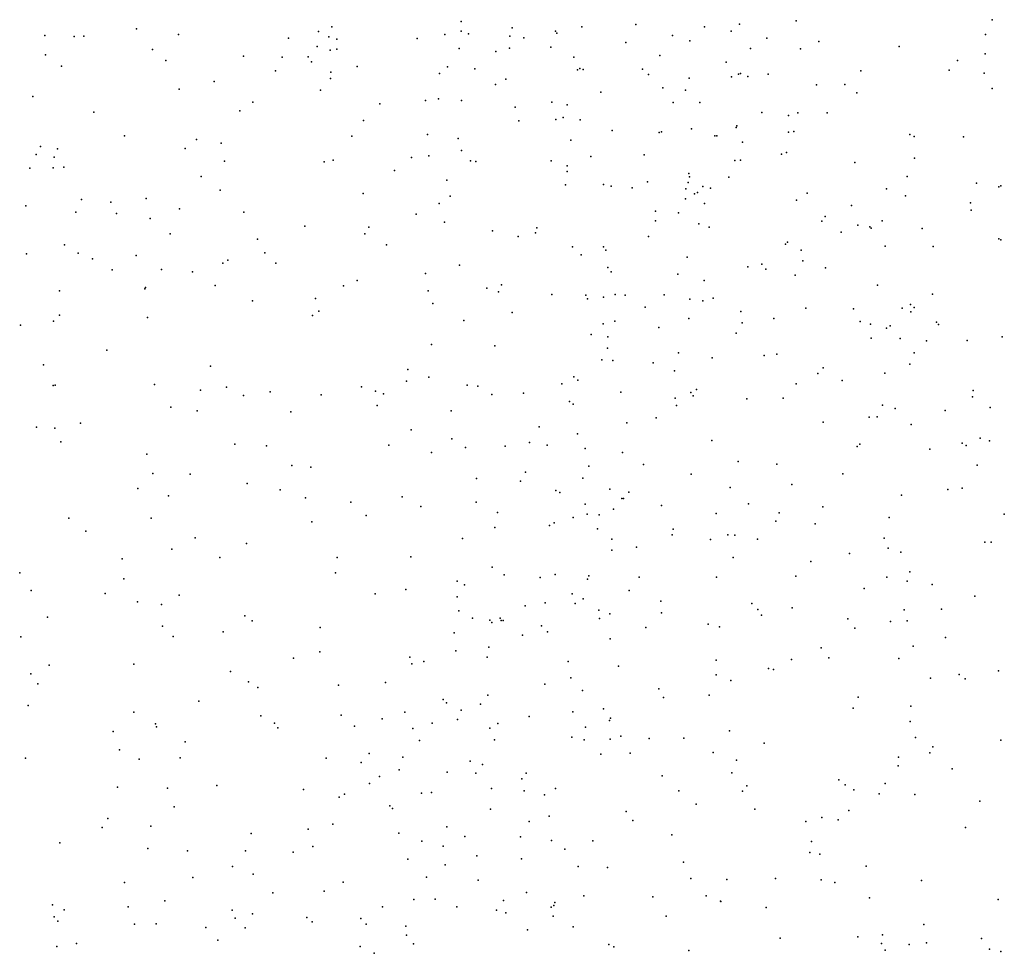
# Model space of a CAD drawing. Header units: metres. Extents: x -25 to 25, y -27.7 to 27.8.
# Tile 117 of 209: x -0.497 to 0.208, y -4.01 to -3.342. Entities that reach past the tile are written whole.
import ezdxf

# ---------------------------------------------------------------- set-up
doc = ezdxf.new("R2010")
doc.units = ezdxf.units.M

msp = doc.modelspace()

# ---------------------------------------------------------------- linework, layer by layer
for p in [(-0.2737, -3.3471, 16.4133), (-0.1812, -3.3434, 26.0854), (-0.1446, -3.3478, 1.9678), (-0.0948, -3.3473, 26.0295), (-0.056, -3.3456, 12.7853), (-0.0068, -3.3471, 16.4516), (0.0181, -3.3452, 12.6078), (0.0587, -3.3429, -24.6807), (0.1991, -3.3421, -24.5118), (-0.4791, -3.3533, 22.9279), (-0.458, -3.3542, 17.7289), (-0.4512, -3.3538, -4.4282), (-0.4134, -3.3486, -10.6662), (-0.3834, -3.3528, -10.5993), (-0.2832, -3.3505, 5.4745), (-0.2758, -3.3544, -10.1921), (-0.1927, -3.3528, -24.893), (-0.181, -3.3502, 0.7786), (-0.1759, -3.3523, 1.2139), (-0.1462, -3.354, 5.3162), (-0.1136, -3.3502, -6.047), (-0.1125, -3.3518, 1.7329), (-0.0299, -3.3533, 0.2479), (0.0121, -3.3502, -0.2653), (0.1942, -3.3527, -5.8174), (-0.3047, -3.3552, -10.3514), (-0.2842, -3.3612, -6.1612), (-0.2702, -3.3561, 23.7683), (-0.2126, -3.3556, 0.9075), (-0.1363, -3.355, 0.6626), (-0.1169, -3.3617, 1.4478), (-0.0631, -3.3585, 23.5412), (-0.0174, -3.3572, -0.5599), (0.0378, -3.3552, 0.0631), (0.075, -3.3578, 25.9272), (0.1325, -3.3612, -1.7913), (-0.4786, -3.3672, -5.8826), (-0.402, -3.3634, -6.032), (-0.3369, -3.3682, -10.4329), (-0.3091, -3.3688, 22.783), (-0.2906, -3.3687, 8.19), (-0.2748, -3.3639, -9.9174), (-0.2701, -3.3632, 17.7712), (-0.1826, -3.3627, 13.0033), (-0.1562, -3.3648, 13.1308), (-0.1464, -3.3624, -9.337), (-0.1005, -3.3689, 2.21), (-0.0388, -3.3678, 0.3167), (0.026, -3.3627, -0.0967), (0.0618, -3.3629, -1.7107), (0.1941, -3.3665, 12.3649), (-0.4671, -3.3753, 5.6068), (-0.3925, -3.3714, 4.1278), (-0.2882, -3.3723, -10.0763), (-0.2556, -3.3755, -4.4412), (-0.1908, -3.3758, 7.659), (0.0085, -3.3724, -1.2015), (0.1741, -3.3713, -9.1441), (-0.314, -3.3788, -10.2764), (-0.2743, -3.3796, -9.6745), (-0.1965, -3.3806, -6.1861), (-0.1713, -3.3773, 11.2507), (-0.0979, -3.3779, 1.5426), (-0.0962, -3.3769, 3.8534), (-0.0938, -3.3778, 0.5414), (-0.0513, -3.3776, 3.4533), (-0.0469, -3.3814, 5.1555), (0.0125, -3.383, -1.2875), (0.0174, -3.381, -0.3345), (0.0188, -3.3806, 2.9946), (0.024, -3.3828, -1.5948), (0.0387, -3.3811, -0.0063), (0.1049, -3.3788, 16.49), (0.1683, -3.3783, 18.467), (0.1934, -3.3804, -27.9507), (-0.3579, -3.3863, -6.1338), (-0.2746, -3.3841, 26.1113), (-0.1564, -3.3884, -4.4424), (-0.149, -3.3846, 22.6862), (-0.0178, -3.384, -0.6845), (0.0733, -3.3886, 10.1228), (0.0936, -3.3885, 18.1822), (-0.4876, -3.397, -10.7268), (-0.383, -3.3918, 22.8354), (-0.2818, -3.3925, -6.2323), (-0.0812, -3.3939, 16.4677), (-0.0367, -3.3908, -4.4393), (-0.0206, -3.3925, -0.7981), (0.1022, -3.3944, 5.0118), (0.1989, -3.3914, 2.4006), (-0.3301, -3.401, -10.1876), (-0.2393, -3.4024, -9.4395), (-0.2067, -3.3999, 1.017), (-0.1973, -3.3988, 5.3562), (-0.1809, -3.3998, 1.1534), (-0.1161, -3.401, 1.9164), (-0.1051, -3.403, 12.8742), (-0.0293, -3.4014, 8.2348), (-0.0102, -3.4014, -1.0045), (-0.4441, -3.4083, 8.0916), (-0.3396, -3.4072, -4.454), (-0.1425, -3.4046, 13.036), (0.0342, -3.4086, 0.1283), (0.0533, -3.4107, -9.1646), (0.0598, -3.4087, -0.2003), (0.081, -3.4087, -4.4159), (-0.251, -3.4143, 13.5035), (-0.1397, -3.4144, 1.2727), (-0.1134, -3.4135, 0.6267), (-0.1081, -3.412, 5.2136), (-0.0959, -3.4138, 1.7615), (0.0163, -3.4181, -0.54), (-0.4221, -3.4251, 13.7516), (-0.2053, -3.4242, 10.5862), (-0.073, -3.4213, -6.1204), (-0.0393, -3.4227, 0.4215), (-0.0376, -3.4224, 22.6566), (-0.0161, -3.4201, 12.9812), (0.0005, -3.4251, 2.32), (0.0019, -3.4251, -1.3585), (0.0158, -3.4193, 5.0744), (0.0533, -3.4226, -0.1258), (0.057, -3.4222, 0.0505), (0.1401, -3.4242, 22.6277), (-0.3706, -3.4277, -10.3036), (-0.3528, -3.4305, -10.1046), (-0.2594, -3.4254, -9.5064), (-0.1833, -3.4271, -9.3514), (-0.1026, -3.4282, 1.8365), (0.0203, -3.4297, 25.9451), (0.1431, -3.4256, -5.9562), (0.1785, -3.426, 10.0026), (-0.4854, -3.4385, -4.4819), (-0.4823, -3.4329, -5.9577), (-0.4701, -3.4345, -6.0274), (-0.3786, -3.4342, 16.4493), (-0.1809, -3.4357, 5.2964), (-0.05, -3.4387, 12.7337), (0.0482, -3.4384, 22.6331), (0.0519, -3.4371, -0.4289), (-0.4724, -3.4404, -10.6023), (-0.3505, -3.4433, 13.6365), (-0.2791, -3.4439, -4.4664), (-0.2727, -3.4426, 16.4669), (-0.2167, -3.4406, 13.3738), (-0.2042, -3.4395, 22.7229), (-0.1745, -3.443, -6.2604), (-0.1706, -3.4435, 13.1609), (-0.1166, -3.4432, 2.0836), (-0.0883, -3.4401, 1.6053), (0.0148, -3.4429, -16.0912), (0.0189, -3.4426, -1.7235), (0.1007, -3.4442, 11.7269), (0.1435, -3.4412, 12.8518), (-0.4899, -3.4483, 16.4371), (-0.4731, -3.4481, 22.921), (-0.4656, -3.4475, -6.1104), (-0.2288, -3.4501, 26.0777), (-0.1053, -3.4467, 3.5949), (-0.1051, -3.4507, -9.2326), (-0.0182, -3.4521, -0.8916), (-0.3673, -3.4542, 7.7552), (-0.1913, -3.4569, 3.7468), (-0.1065, -3.4602, 2.1554), (-0.0792, -3.46, -6.1894), (-0.0476, -3.4582, 5.1099), (-0.0186, -3.4585, -1.5159), (-0.0176, -3.4545, 16.5242), (0.0105, -3.4548, 0.3072), (0.1382, -3.4542, 25.8778), (0.1877, -3.4591, 18.294), (-0.3536, -3.4641, -9.865), (-0.2512, -3.4664, 5.3581), (-0.0736, -3.4611, 17.7098), (-0.0588, -3.4625, 2.2267), (-0.0202, -3.4631, 10.2856), (-0.014, -3.4668, -6.1358), (-0.0119, -3.4657, -1.149), (-0.0081, -3.4615, -1.0777), (-0.0026, -3.4626, 12.6143), (0.0665, -3.4663, 0.1575), (0.1234, -3.4631, 16.5632), (0.2038, -3.4617, 2.4028), (0.2051, -3.461, 0.087), (-0.4529, -3.4708, -6.2641), (-0.4318, -3.4726, 26.1305), (-0.4066, -3.47, -10.2019), (-0.1968, -3.4737, 0.8804), (-0.1889, -3.4683, 13.2432), (-0.0205, -3.4703, -1.5897), (-0.0068, -3.4737, -1.2711), (0.0589, -3.4712, -6.0872), (0.137, -3.4682, 2.5328), (0.1835, -3.4731, 4.9203), (-0.4926, -3.4752, -25.0483), (-0.4569, -3.4799, 17.5789), (-0.4277, -3.4807, -4.4884), (-0.3826, -3.4774, -9.9375), (-0.3367, -3.4797, -6.3235), (-0.2132, -3.4812, -4.4767), (-0.0419, -3.4792, 0.4797), (-0.0255, -3.4803, 7.7476), (0.0984, -3.4751, -1.8697), (0.1839, -3.4783, -1.991), (-0.4037, -3.4843, 5.4704), (-0.193, -3.487, 1.0429), (-0.042, -3.4861, -9.1838), (-0.0109, -3.4882, 5.0578), (0.0772, -3.4862, 4.9807), (0.0795, -3.4828, 2.3588), (0.1202, -3.4861, 12.4146), (-0.3894, -3.4953, -6.374), (-0.2931, -3.4899, 8.0897), (-0.25, -3.4954, 13.4627), (-0.2472, -3.4905, -9.4015), (-0.1586, -3.4932, -6.3178), (-0.1278, -3.4945, -4.4754), (-0.127, -3.4911, 12.9059), (-0.0035, -3.4906, 2.2936), (0.091, -3.4942, -0.3938), (0.1029, -3.4891, -0.2778), (0.1114, -3.4902, -0.0463), (0.1125, -3.4912, 8.164), (0.1488, -3.4915, 17.939), (-0.3268, -3.4992, 3.8685), (-0.1402, -3.4973, 1.2317), (-0.0471, -3.4973, 13.1536), (0.0511, -3.5028, 2.7063), (0.0526, -3.5012, 12.5044), (0.2039, -3.4988, -9.0807), (0.2053, -3.4995, -0.0848), (-0.4922, -3.5097, -6.0508), (-0.465, -3.5032, -6.3712), (-0.4552, -3.5092, -10.2595), (-0.3216, -3.509, -6.4162), (-0.2346, -3.5033, 5.2983), (-0.1015, -3.5047, 1.3835), (-0.0792, -3.5047, 1.5301), (-0.0775, -3.5069, 25.9645), (0.0624, -3.5069, -0.5268), (0.1225, -3.5042, -0.1271), (0.1567, -3.5043, -6.0784), (-0.4451, -3.5131, -10.1403), (-0.4137, -3.5107, -6.4493), (-0.3517, -3.5164, 5.4015), (-0.3482, -3.5142, 22.8097), (-0.3138, -3.5163, 17.5351), (-0.0953, -3.5104, 1.963), (-0.0193, -3.5119, -1.387), (0.0634, -3.5147, 0.271), (-0.4308, -3.521, -9.9988), (-0.3955, -3.5209, 13.6883), (-0.3734, -3.5226, 13.2964), (-0.2065, -3.5236, 23.7054), (-0.1823, -3.5177, 5.216), (-0.0761, -3.5194, 1.6132), (-0.0736, -3.5226, 0.5863), (0.0241, -3.5189, -0.7048), (0.0341, -3.517, -4.4662), (0.0369, -3.5207, -1.8668), (0.0798, -3.5196, -9.1156), (-0.2555, -3.5288, 7.841), (-0.0261, -3.5241, 16.5812), (-0.0072, -3.5288, 11.316), (0.0579, -3.525, -6.1914), (-0.4687, -3.5361, -4.5253), (-0.4076, -3.5346, -9.8584), (-0.4071, -3.5338, 16.4911), (-0.3571, -3.5323, -9.7564), (-0.2652, -3.5325, -6.4555), (-0.2048, -3.536, 13.2929), (-0.1626, -3.5342, -6.3821), (-0.1544, -3.5367, 1.1702), (-0.1523, -3.5317, 13.0145), (0.1169, -3.5321, 0.1153), (-0.3304, -3.5433, -6.4829), (-0.2854, -3.5417, 26.0626), (-0.2013, -3.5451, 13.316), (-0.1163, -3.5388, 22.6975), (-0.0918, -3.5393, 5.0998), (-0.0907, -3.5418, 3.2122), (-0.0791, -3.5406, 12.7652), (-0.0708, -3.5388, -4.4877), (-0.0636, -3.5392, 23.5593), (-0.0358, -3.5389, -1.4852), (-0.0174, -3.5421, -0.9957), (-0.0081, -3.5432, -0.9165), (-0.0006, -3.5414, -0.8306), (0.1564, -3.5384, -4.4459), (-0.283, -3.5506, -9.4725), (-0.1446, -3.5515, 0.7767), (-0.0493, -3.5478, 2.21), (0.0191, -3.5509, -9.1359), (0.0657, -3.5485, 25.8945), (0.0998, -3.5489, 17.7282), (0.1345, -3.5485, -0.3278), (0.1406, -3.5458, 2.2097), (0.1407, -3.5512, -2.0474), (0.1431, -3.5481, -9.0781), (-0.473, -3.5579, -10.0493), (-0.4686, -3.5535, -6.4893), (-0.4056, -3.5552, 7.9986), (-0.2875, -3.5537, -4.51), (-0.1792, -3.5573, 13.1677), (-0.0712, -3.5579, 1.7481), (-0.0181, -3.5558, -1.1121), (0.02, -3.5589, -1.9276), (0.0428, -3.5558, 4.9752), (0.1046, -3.5581, 4.9331), (0.1591, -3.5584, -0.1648), (-0.4965, -3.5607, -6.2337), (-0.0794, -3.5597, -9.1879), (-0.0395, -3.5624, 8.0593), (0.112, -3.5599, -0.4745), (0.1234, -3.5629, 10.0899), (0.1259, -3.5611, 16.6443), (0.1605, -3.5601, -27.7746), (-0.088, -3.5673, 0.6601), (-0.0762, -3.5691, 1.86), (0.0157, -3.5664, 0.4545), (0.1123, -3.57, 13.1723), (0.1331, -3.5701, 2.3719), (0.1519, -3.5719, 0.0664), (0.181, -3.5716, -6.2194), (0.2061, -3.5691, -26.0634), (-0.4347, -3.5786, 5.4203), (-0.2024, -3.5744, -9.2921), (-0.1569, -3.5755, -9.2333), (-0.0764, -3.5772, 2.0924), (-0.0805, -3.5854, 16.6191), (-0.0726, -3.586, 7.8936), (-0.0255, -3.5805, 22.6697), (-0.0013, -3.5841, 12.5964), (0.0359, -3.5824, -0.7529), (0.0449, -3.5815, 2.4041), (0.1431, -3.5804, -0.4057), (-0.4801, -3.5891, -9.9604), (-0.3606, -3.5901, 13.4874), (-0.2192, -3.5923, 13.3545), (-0.0436, -3.5877, -1.7949), (-0.0284, -3.5934, -6.3425), (0.0781, -3.5912, -0.6344), (0.1401, -3.5886, 25.8465), (-0.2202, -3.6008, -4.5265), (-0.2043, -3.5978, 16.5943), (-0.1005, -3.5977, 1.3238), (-0.0976, -3.6, -6.4018), (0.0742, -3.5953, 0.3636), (0.0917, -3.6003, -9.0866), (0.1222, -3.595, -6.2823), (-0.4731, -3.6038, -9.8917), (-0.4718, -3.6037, 26.1069), (-0.4007, -3.6032, -9.7306), (-0.3677, -3.6072, -9.6551), (-0.349, -3.6051, 5.3085), (-0.3177, -3.6083, 3.7118), (-0.2525, -3.6047, -6.5038), (-0.2423, -3.6079, 22.7685), (-0.1769, -3.6036, 0.9901), (-0.1692, -3.6042, 0.8469), (-0.1091, -3.6027, 5.0721), (-0.0127, -3.6066, 25.914), (0.0587, -3.6027, -4.4867), (0.1855, -3.6075, -0.0934), (-0.3368, -3.611, -4.5465), (-0.2814, -3.6105, -9.4052), (-0.2368, -3.6097, 5.1841), (-0.1591, -3.6103, 1.1364), (-0.1364, -3.6094, -4.5195), (-0.1035, -3.6152, 10.3454), (-0.0667, -3.6086, 1.6005), (-0.0278, -3.6129, 4.9912), (-0.0166, -3.6089, -1.965), (-0.015, -3.6113, -1.0217), (0.0233, -3.6134, 16.6574), (0.0493, -3.613, 4.9348), (0.185, -3.612, -0.0034), (-0.389, -3.6193, 16.5636), (-0.37, -3.622, 13.6588), (-0.303, -3.6226, 26.0302), (-0.2412, -3.6181, 13.4335), (-0.1883, -3.622, -6.4817), (-0.1008, -3.6173, 11.0359), (-0.0269, -3.6182, 0.5479), (0.1205, -3.618, -0.5258), (0.1296, -3.6204, 4.8891), (0.1654, -3.6218, -2.1634), (0.1975, -3.6195, -4.4571), (-0.0415, -3.627, -1.3202), (0.111, -3.6265, 12.413), (0.1167, -3.6263, 0.2871), (-0.4851, -3.6337, -6.5745), (-0.4719, -3.6343, 16.5631), (-0.4536, -3.6309, 13.7854), (-0.2169, -3.6355, -9.2598), (-0.1252, -3.6333, 0.762), (-0.0625, -3.6306, 2.1613), (0.078, -3.6301, -2.1046), (0.141, -3.6318, 23.2318), (-0.1877, -3.642, 13.2506), (-0.0977, -3.6383, 2.9529), (-0.0017, -3.6431, 10.2299), (0.1904, -3.6415, -6.3078), (0.1971, -3.6434, 20.3289), (-0.4677, -3.6442, 3.7651), (-0.343, -3.6457, -6.5689), (-0.3204, -3.6469, 5.2172), (-0.2328, -3.6466, 3.5144), (-0.178, -3.6481, 22.7245), (-0.1495, -3.6472, 17.4281), (-0.1321, -3.6447, 25.943), (-0.1195, -3.6466, 12.8781), (-0.0924, -3.649, 1.4), (0.1023, -3.6474, 2.3509), (0.1042, -3.6458, -16.1858), (0.1545, -3.6495, -0.4578), (0.1775, -3.645, 1.899), (0.1803, -3.6467, -0.3507), (-0.406, -3.6529, 5.2956), (-0.2024, -3.6517, 5.1005), (-0.0656, -3.6517, -9.1429), (-0.3022, -3.661, 16.625), (-0.2888, -3.6622, 23.7676), (-0.0898, -3.6616, 4.9958), (-0.0506, -3.6604, 16.6755), (0.0171, -3.6582, 2.2752), (0.0449, -3.6601, 13.5781), (0.1882, -3.6608, 0.069), (-0.4018, -3.6669, -6.6243), (-0.375, -3.6673, -9.5736), (-0.1702, -3.6704, -4.5469), (-0.135, -3.6659, 1.2236), (-0.094, -3.6701, -1.6371), (-0.0165, -3.6673, 2.172), (0.0921, -3.6671, 0.3767), (-0.4125, -3.6775, 26.0472), (-0.3343, -3.674, -9.4404), (-0.3106, -3.6785, 5.1538), (-0.1387, -3.6723, 12.9941), (-0.1134, -3.679, 1.3025), (-0.0746, -3.6781, 1.8151), (0.0114, -3.6767, 4.9105), (0.0556, -3.6746, -6.3967), (0.1672, -3.6783, -27.4303), (0.1775, -3.6774, 0.1373), (-0.3907, -3.6827, -4.5847), (-0.2926, -3.6842, -9.3469), (-0.2234, -3.6835, -6.5521), (-0.1105, -3.6805, -6.4828), (-0.0661, -3.6847, 13.7174), (-0.065, -3.6847, 12.7435), (-0.061, -3.6802, 0.6412), (0.134, -3.6822, 25.8096), (-0.2601, -3.6874, -4.5682), (-0.2099, -3.6903, 10.5669), (-0.1703, -3.6872, 13.1792), (-0.0924, -3.6888, -4.5441), (-0.0721, -3.6922, 1.6611), (-0.0376, -3.6898, 2.2024), (0.0245, -3.6884, -0.7782), (0.0778, -3.6906, -0.677), (-0.4619, -3.6988, 5.2738), (-0.403, -3.6988, 16.6472), (-0.2492, -3.6969, 5.0723), (-0.155, -3.6948, -9.1787), (-0.1009, -3.6982, 2.41), (-0.0908, -3.6958, -1.9451), (-0.0824, -3.6963, -1.4999), (0.0015, -3.6955, -0.8474), (0.0466, -3.695, 0.4729), (0.1253, -3.6982, 0.3223), (0.2077, -3.696, 4.7891), (-0.2881, -3.7013, -6.5942), (-0.157, -3.7054, 16.6973), (-0.1179, -3.7041, -1.8213), (-0.1144, -3.7022, -1.7085), (-0.0834, -3.7065, 1.4757), (-0.0294, -3.7066, -2.1147), (0.0442, -3.7009, -2.1695), (0.0724, -3.7028, 17.4899), (-0.4498, -3.708, -6.717), (-0.3714, -3.7128, 13.6672), (-0.1802, -3.7133, 3.1536), (-0.0733, -3.7137, -1.4089), (-0.03, -3.7108, -0.9936), (-0.0025, -3.714, 2.0097), (0.0099, -3.7106, 22.6424), (0.0148, -3.7109, 12.5695), (0.0311, -3.7139, 11.0867), (0.1217, -3.7131, -0.5942), (-0.3882, -3.7209, -25.0322), (-0.3348, -3.717, 22.7787), (-0.0556, -3.7196, -1.2104), (0.1245, -3.7203, 4.8147), (0.1938, -3.7159, -0.4338), (0.1983, -3.716, -6.3906), (-0.4238, -3.7278, -9.5915), (-0.3538, -3.7268, 13.8416), (-0.2698, -3.727, -9.2505), (-0.217, -3.7265, 3.314), (-0.0733, -3.7216, 2.0417), (0.0136, -3.7268, -4.5326), (0.097, -3.724, 16.7641), (0.1337, -3.7231, 22.6083), (-0.1589, -3.7337, 25.9159), (0.0691, -3.7298, 12.4684), (-0.4971, -3.7378, 16.6688), (-0.4225, -3.7421, 13.745), (-0.2711, -3.7378, 16.7057), (-0.1504, -3.7392, 2.5893), (-0.1246, -3.7412, -6.5392), (-0.1137, -3.739, 4.9133), (-0.0906, -3.7424, 0.7195), (-0.0898, -3.7401, 23.589), (-0.0537, -3.7409, -1.1297), (0.0017, -3.7409, 0.5508), (0.0585, -3.7402, -6.4553), (0.1236, -3.741, 2.3661), (0.1401, -3.7372, -9.0023), (-0.184, -3.7439, 4.9507), (-0.1788, -3.7464, 13.2513), (0.1074, -3.7491, 20.2048), (0.1382, -3.7439, -2.2294), (0.156, -3.7462, 10.1861), (-0.489, -3.7506, -6.7706), (-0.4359, -3.7527, -4.6242), (-0.3829, -3.7538, 16.7194), (-0.2427, -3.753, 25.936), (-0.2207, -3.7498, -4.5884), (-0.184, -3.755, 1.0997), (-0.1017, -3.7528, 1.4057), (-0.0937, -3.7565, -2.0426), (-0.0608, -3.7504, -4.5635), (0.1866, -3.7545, -28.1019), (-0.4127, -3.7587, -9.5166), (-0.3956, -3.7606, 17.3151), (-0.1353, -3.7614, -1.6329), (-0.1209, -3.7594, 1.3106), (-0.0996, -3.7597, 12.8529), (-0.0381, -3.7582, 0.621), (0.0269, -3.7598, 23.4462), (0.0559, -3.7628, -24.7445), (-0.4771, -3.7696, -9.6589), (-0.336, -3.7686, 5.0444), (-0.1828, -3.765, -6.5936), (-0.1729, -3.7703, 0.9266), (-0.1532, -3.7702, -1.8374), (-0.0825, -3.7647, 22.6661), (-0.082, -3.7705, -1.3407), (-0.0747, -3.7672, 1.711), (-0.0378, -3.7665, 12.7045), (0.0313, -3.764, 4.8259), (0.0339, -3.7682, 25.8198), (0.136, -3.7643, -4.5003), (0.1628, -3.7639, 0.2833), (-0.3949, -3.7761, 5.0822), (-0.3307, -3.7722, -9.3219), (-0.2821, -3.777, -6.6635), (-0.1606, -3.7718, 13.8759), (-0.1592, -3.7734, 1.1843), (-0.1525, -3.772, -4.5866), (-0.151, -3.772, -24.9039), (-0.1235, -3.7757, -1.5577), (-0.0488, -3.777, -1.0235), (-0.0042, -3.7745, 17.3703), (0.0038, -3.7765, 16.7798), (0.0956, -3.7707, -26.857), (0.1006, -3.7774, 4.7798), (0.1263, -3.7726, -6.4614), (0.1382, -3.7723, 13.7424), (-0.4964, -3.7836, 5.137), (-0.3873, -3.7834, -9.4189), (-0.3514, -3.7802, -4.6223), (-0.1862, -3.7807, -16.169), (-0.1373, -3.7824, 10.4085), (-0.1192, -3.7801, 10.8186), (0.1655, -3.7841, 4.7448), (-0.1613, -3.791, -1.7046), (-0.0745, -3.7852, 1.9866), (0.0766, -3.7915, -9.0058), (0.1425, -3.7904, 25.7629), (-0.2823, -3.7943, 4.9486), (-0.2178, -3.7982, 22.7115), (-0.1848, -3.7938, 0.9996), (-0.1624, -3.7983, 4.8822), (0.0821, -3.7988, -0.7125), (-0.4761, -3.804, -9.5935), (-0.4155, -3.8033, -6.7973), (-0.3011, -3.7989, -9.2336), (-0.2164, -3.803, 2.7429), (-0.2079, -3.8013, 2.2939), (-0.1046, -3.8013, -9.0994), (-0.0684, -3.8046, 4.8372), (0.0014, -3.8004, -0.8393), (0.0554, -3.8, 22.612), (0.1323, -3.7991, 0.3833), (-0.4891, -3.8102, 17.1381), (-0.3463, -3.8085, 13.6502), (-0.1026, -3.8129, 25.8573), (0.0015, -3.8108, 1.8624), (0.039, -3.8064, 2.2735), (0.0424, -3.8071, -2.2434), (0.1753, -3.8107, 2.4028), (0.2035, -3.808, 0.2335), (-0.484, -3.8172, 22.7982), (-0.3334, -3.8158, 25.9375), (-0.3266, -3.82, -6.7435), (-0.2689, -3.8183, 13.5464), (-0.2352, -3.8164, -4.6165), (-0.1211, -3.8176, -1.4395), (0.012, -3.8149, -26.4123), (0.1548, -3.8132, 12.3921), (0.1797, -3.8137, -8.9628), (-0.1619, -3.8253, -2.0503), (-0.0943, -3.8221, 1.5031), (-0.0395, -3.8209, -2.2263), (-0.0363, -3.827, 2.1865), (-0.0036, -3.8254, 4.7846), (0.1031, -3.8269, 4.73), (-0.4911, -3.8327, 13.8764), (-0.3688, -3.8297, 4.9559), (-0.1939, -3.8284, -1.7925), (-0.1917, -3.8309, 1.1321), (-0.1673, -3.8318, -1.602), (0.1407, -3.8332, -27.1321), (-0.4154, -3.8376, 17.0072), (-0.3244, -3.8402, 22.7459), (-0.2669, -3.8398, 2.5691), (-0.2214, -3.8376, 16.8417), (-0.181, -3.8361, -6.6475), (-0.1325, -3.8407, 0.8011), (-0.1011, -3.8374, 13.0289), (-0.0791, -3.8353, -6.5797), (0.0994, -3.8346, 20.0685), (-0.3998, -3.8458, 23.778), (-0.3992, -3.848, -9.3407), (-0.3146, -3.8454, -4.6368), (-0.2574, -3.8477, -6.7179), (-0.2376, -3.8423, 25.891), (-0.2018, -3.8455, 4.842), (-0.1837, -3.8429, 0.9434), (-0.1549, -3.8457, -1.5045), (-0.0748, -3.8435, 12.8759), (-0.0741, -3.8418, 2.0476), (0.1404, -3.8442, -27.5704), (-0.4302, -3.8515, 25.9441), (-0.3124, -3.8488, 16.8882), (-0.2158, -3.8493, -1.8594), (-0.1606, -3.8491, 10.6741), (-0.0921, -3.8484, 1.7573), (-0.0669, -3.8548, 16.8457), (0.011, -3.851, -4.575), (-0.3787, -3.8588, 13.7106), (-0.2109, -3.8578, -1.6963), (-0.1572, -3.8574, 1.2843), (-0.1018, -3.8555, 1.6345), (-0.0931, -3.8574, 1.9145), (-0.0744, -3.857, 4.7811), (-0.0465, -3.8565, 0.6481), (-0.0217, -3.8562, 22.6279), (0.0357, -3.8597, 0.5362), (0.1441, -3.8556, -2.2886), (0.1566, -3.8623, -0.5901), (0.2051, -3.8576, -0.5083), (-0.4257, -3.8646, 17.2619), (-0.247, -3.8672, 3.0069), (-0.0811, -3.8677, 0.7103), (-0.0601, -3.867, -0.9917), (-0.0007, -3.8665, -6.5694), (0.1544, -3.8666, 4.6573), (-0.4929, -3.8704, 4.9794), (-0.4116, -3.8711, 22.7636), (-0.3823, -3.8703, -6.8426), (-0.2777, -3.8705, -9.158), (-0.2527, -3.8736, 23.6933), (-0.2228, -3.8698, -2.0021), (-0.1746, -3.8727, 13.3704), (-0.1657, -3.8749, -4.6193), (0.016, -3.8718, 2.2471), (0.1317, -3.8759, -16.2662), (0.132, -3.8698, -6.5447), (-0.2255, -3.8789, 13.5013), (-0.1912, -3.8804, 1.2109), (-0.1707, -3.8811, -1.4313), (-0.1346, -3.8812, -1.2581), (-0.0372, -3.8831, -9.0123), (0.0126, -3.881, 25.7735), (0.1704, -3.878, 0.3164), (-0.3561, -3.89, 4.8663), (-0.2467, -3.8885, -1.7902), (-0.2396, -3.8836, 16.9415), (-0.1377, -3.8853, 1.4402), (0.0235, -3.8903, -2.2845), (0.0892, -3.8859, -4.5507), (0.0937, -3.8896, 0.4654), (0.1224, -3.8886, 2.363), (-0.4272, -3.8913, -4.667), (-0.3913, -3.8919, -9.2321), (-0.2939, -3.893, 17.0275), (-0.2647, -3.8962, 4.7995), (-0.2095, -3.8956, -1.563), (-0.2023, -3.8951, 22.6742), (-0.1593, -3.8922, -9.0735), (-0.1359, -3.8939, 4.7552), (-0.1215, -3.8968, 1.5805), (-0.1135, -3.8922, 13.9948), (-0.0253, -3.8939, -0.8467), (0.0204, -3.8942, 16.8918), (0.1, -3.8931, 25.7474), (0.1182, -3.8961, 19.9017), (0.1437, -3.8965, 0.3852), (-0.2685, -3.8984, -1.9194), (-0.0129, -3.9034, 4.6968), (0.1903, -3.9013, 19.7474), (-0.3865, -3.9053, -25.1368), (-0.2321, -3.9046, 1.0711), (-0.2303, -3.9065, -4.6372), (-0.1602, -3.9069, 16.9142), (-0.063, -3.9087, 2.1323), (0.0291, -3.9069, 12.6164), (0.0963, -3.908, -2.2993), (-0.4339, -3.9136, 17.4233), (-0.273, -3.9178, -2.0138), (-0.1324, -3.9157, 0.7914), (-0.1181, -3.9119, 13.2648), (-0.0583, -3.9151, -0.9362), (0.0657, -3.9157, 22.586), (0.0771, -3.9129, 13.9408), (0.0888, -3.9146, 12.5304), (-0.438, -3.9201, 4.8556), (-0.4033, -3.9192, -6.9528), (-0.3315, -3.9243, -4.6585), (-0.2907, -3.9213, -6.8241), (-0.2257, -3.9241, 1.1538), (-0.1913, -3.9195, 0.9184), (-0.0304, -3.9254, 12.8283), (0.1799, -3.9202, 10.8235), (-0.4684, -3.931, 22.748), (-0.2092, -3.9298, -2.1768), (-0.1785, -3.9265, 25.8213), (-0.1386, -3.9267, 1.5015), (-0.1165, -3.9295, 1.8478), (-0.0868, -3.9297, 13.1527), (0.0698, -3.9301, -0.7381), (-0.4053, -3.9352, 2.3124), (-0.3769, -3.9367, 4.7948), (-0.3354, -3.9368, -9.1455), (-0.3014, -3.9378, 25.8484), (-0.2873, -3.9337, 22.684), (-0.194, -3.9335, 1.2851), (-0.107, -3.9356, 23.5686), (0.0685, -3.9379, -8.9524), (0.0757, -3.9392, -6.6198), (-0.2193, -3.9428, -6.7906), (-0.1926, -3.9467, 17.0531), (-0.1699, -3.9404, 1.406), (-0.1379, -3.9426, -1.0677), (-0.0219, -3.945, 2.2057), (-0.3447, -3.948, 14.0617), (-0.33, -3.9534, 4.7401), (-0.0973, -3.9479, -0.9893), (-0.0764, -3.9488, 0.7043), (0.1087, -3.9478, 20.4585), (-0.4221, -3.9595, 13.8134), (-0.3732, -3.9558, 13.729), (-0.2656, -3.9592, -1.5677), (-0.2058, -3.9557, -1.3168), (-0.1689, -3.9577, 13.4244), (-0.0167, -3.9566, -8.9782), (0.0091, -3.9573, 4.6002), (0.0438, -3.9566, 20.3067), (0.0767, -3.9576, -4.5743), (0.0865, -3.9595, 4.5723), (0.1484, -3.958, 25.7203), (-0.316, -3.9669, 17.3576), (-0.2792, -3.9656, 4.692), (-0.1344, -3.9667, 1.7031), (-0.3932, -3.9726, 3.4462), (-0.2149, -3.9716, 13.525), (-0.1996, -3.9713, 4.6544), (-0.1509, -3.9723, 1.5812), (-0.114, -3.9737, 13.3278), (-0.0934, -3.9691, -8.9992), (-0.044, -3.9698, 25.7538), (-0.0056, -3.9689, -4.6102), (0.0045, -3.9729, -6.6665), (0.0049, -3.973, 16.9458), (0.1113, -3.9703, -0.6799), (0.2032, -3.9717, 4.505), (-0.4735, -3.9755, 13.9039), (-0.4653, -3.9791, -9.2141), (-0.4195, -3.9768, 4.7306), (-0.3449, -3.9792, -1.7936), (-0.3304, -3.9818, -1.6874), (-0.2375, -3.9769, -1.3956), (-0.1843, -3.9768, -25.0941), (-0.1559, -3.9793, 17.218), (-0.149, -3.9811, -4.642), (-0.1167, -3.9772, 4.6152), (-0.1147, -3.9759, -2.2876), (0.0372, -3.9773, 2.2691), (-0.4725, -3.9839, 2.4543), (-0.4698, -3.987, 17.6041), (-0.3993, -3.989, 25.8453), (-0.3429, -3.9849, -6.9891), (-0.2916, -3.9844, -6.9132), (-0.2878, -3.9875, -2.2037), (-0.2528, -3.9852, 1.8886), (-0.1153, -3.9836, 0.7541), (-0.0344, -3.9835, 13.0025), (-0.4149, -3.9892, -7.12), (-0.3639, -3.9916, -2.0122), (-0.3357, -3.9919, -2.1505), (-0.249, -3.9893, -4.66), (-0.2207, -3.9908, -9.046), (-0.1335, -3.9933, 1.8228), (-0.1008, -3.9911, 2.0182), (0.15, -3.9896, 0.389), (-0.4565, -4.0031, -7.2843), (-0.3553, -4.0007, 4.6492), (-0.2203, -3.9972, 0.943), (0.0472, -3.9992, 4.5186), (0.1028, -3.9984, 12.5571), (0.1197, -4.003, 2.3578), (0.1205, -3.997, 4.4966), (0.1519, -4.0026, 22.497), (0.1914, -3.9996, 0.3046), (-0.4705, -4.0052, 4.6875), (-0.2533, -4.0053, 1.1299), (-0.2434, -4.0101, 25.7876), (-0.2153, -4.0033, -1.2194), (-0.0754, -4.0037, 4.5532), (-0.0718, -4.0055, 22.6153), (-0.0182, -4.0082, -26.7661), (0.1224, -4.0079, -8.8822), (0.1397, -4.0039, -6.6684), (0.1971, -4.0072, 22.3981), (0.2052, -4.0087, 23.2632)]:
    msp.add_point(p)

doc.saveas('drawing.dxf')
